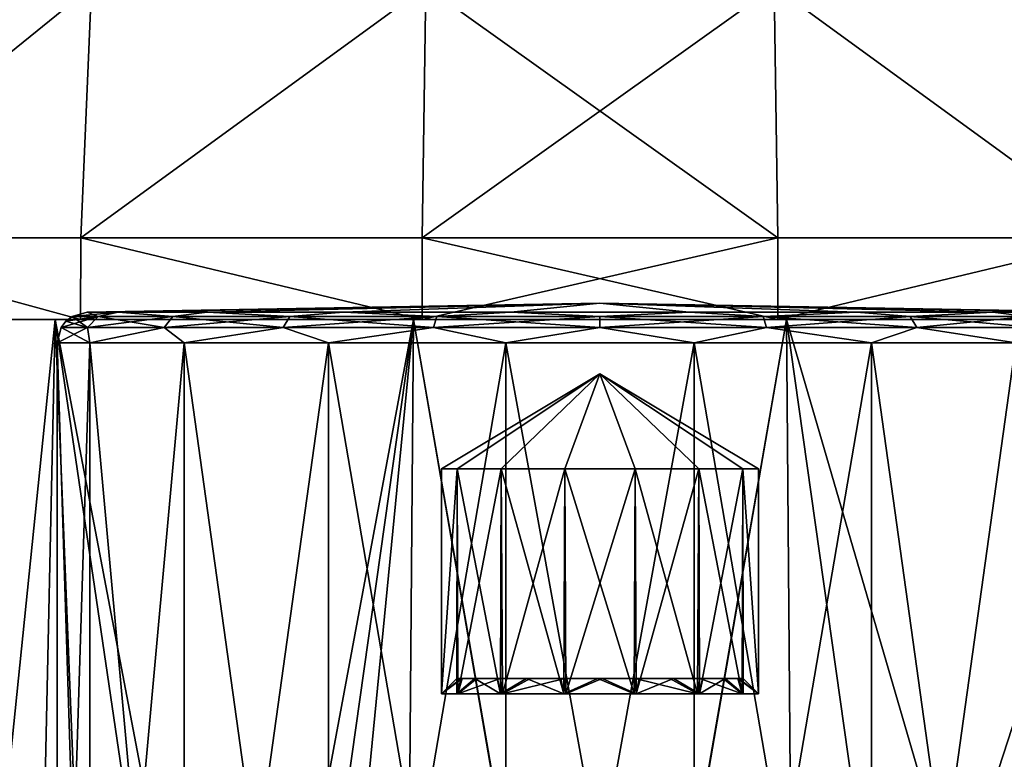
# Model space of a CAD drawing. Header units: millimetres. Extents: x -105 to 105, y -36 to 73.
# Tile 36 of 58: x -10 to 7, y 31 to 43. Entities that reach past the tile are written whole.
import ezdxf

# ---------------------------------------------------------------- set-up
doc = ezdxf.new("R2010")
doc.units = ezdxf.units.MM
doc.header["$LTSCALE"] = 81.481481
for name, color, linetype in [('1', 7, 'CONTINUOUS'), ('171', 7, 'CONTINUOUS'), ('172', 7, 'CONTINUOUS'), ('173', 7, 'CONTINUOUS'), ('174', 7, 'CONTINUOUS'), ('175', 7, 'CONTINUOUS'), ('176', 7, 'CONTINUOUS'), ('2', 7, 'CONTINUOUS'), ('283', 7, 'CONTINUOUS'), ('284', 7, 'CONTINUOUS'), ('285', 7, 'CONTINUOUS'), ('286', 7, 'CONTINUOUS'), ('287', 7, 'CONTINUOUS'), ('288', 7, 'CONTINUOUS'), ('289', 7, 'CONTINUOUS'), ('3', 7, 'CONTINUOUS'), ('80', 7, 'CONTINUOUS'), ('81', 7, 'CONTINUOUS'), ('82', 7, 'CONTINUOUS'), ('83', 7, 'CONTINUOUS')]:
    doc.layers.add(name, color=color, linetype=linetype)

msp = doc.modelspace()

# ---------------------------------------------------------------- linework, layer by layer
at = {"layer": '1', "color": 7, "linetype": 'CONTINUOUS'}
for points in [[(-8.932, 37.797, -63.843), (-14.079, 37.797, -60.535), (-13.425, 37.797, -59.778), (-8.932, 37.797, -63.843)], [(-14.079, 37.797, -28.037), (-8.932, 37.797, -24.729), (-13.425, 37.797, -28.793), (-14.079, 37.797, -28.037)], [(-8.516, 37.797, -62.934), (-8.932, 37.797, -63.843), (-13.425, 37.797, -59.778), (-8.516, 37.797, -62.934)], [(-13.425, 37.797, -28.793), (-8.932, 37.797, -24.729), (-8.516, 37.797, -25.638), (-13.425, 37.797, -28.793)], [(-3.059, 37.797, -65.567), (-8.932, 37.797, -63.843), (-8.516, 37.797, -62.934), (-3.059, 37.797, -65.567)], [(-8.932, 37.797, -24.729), (-3.059, 37.797, -23.005), (-8.516, 37.797, -25.638), (-8.932, 37.797, -24.729)], [(-2.918, 37.797, -64.577), (-3.059, 37.797, -65.567), (-8.516, 37.797, -62.934), (-2.918, 37.797, -64.577)], [(-8.516, 37.797, -25.638), (-3.059, 37.797, -23.005), (-2.918, 37.797, -23.995), (-8.516, 37.797, -25.638)], [(3.059, 37.797, -65.567), (-3.059, 37.797, -65.567), (2.918, 37.797, -64.577), (3.059, 37.797, -65.567)], [(2.918, 37.797, -64.577), (-3.059, 37.797, -65.567), (-2.918, 37.797, -64.577), (2.918, 37.797, -64.577)], [(-3.059, 37.797, -23.005), (3.059, 37.797, -23.005), (-2.918, 37.797, -23.995), (-3.059, 37.797, -23.005)], [(-2.918, 37.797, -23.995), (3.059, 37.797, -23.005), (2.918, 37.797, -23.995), (-2.918, 37.797, -23.995)], [(8.516, 37.797, -62.934), (3.059, 37.797, -65.567), (2.918, 37.797, -64.577), (8.516, 37.797, -62.934)], [(2.918, 37.797, -23.995), (3.059, 37.797, -23.005), (8.516, 37.797, -25.638), (2.918, 37.797, -23.995)], [(8.932, 37.797, -63.843), (3.059, 37.797, -65.567), (8.516, 37.797, -62.934), (8.932, 37.797, -63.843)], [(3.059, 37.797, -23.005), (8.932, 37.797, -24.729), (8.516, 37.797, -25.638), (3.059, 37.797, -23.005)]]:
    msp.add_3dface(points, dxfattribs=at)
at = {"layer": '171', "color": 7, "linetype": 'CONTINUOUS'}
for points in [[(-8.9, 20.408, 3.714), (-8.363, 20.408, 6.758), (-8.9, 37.416, 3.714), (-8.9, 20.408, 3.714)], [(-8.9, 37.416, 3.714), (-8.363, 20.408, 6.758), (-8.363, 37.416, 6.758), (-8.9, 37.416, 3.714)], [(-8.363, 20.408, 6.758), (-6.818, 20.408, 9.435), (-8.363, 37.416, 6.758), (-8.363, 20.408, 6.758)], [(-8.363, 37.416, 6.758), (-6.818, 20.408, 9.435), (-6.818, 37.416, 9.435), (-8.363, 37.416, 6.758)], [(-6.818, 20.408, 9.435), (-4.45, 20.408, 11.422), (-6.818, 37.416, 9.435), (-6.818, 20.408, 9.435)], [(-6.818, 37.416, 9.435), (-4.45, 20.408, 11.422), (-4.45, 37.416, 11.422), (-6.818, 37.416, 9.435)], [(-4.45, 20.408, 11.422), (-1.545, 20.408, 12.479), (-4.45, 37.416, 11.422), (-4.45, 20.408, 11.422)], [(-4.45, 37.416, 11.422), (-1.545, 20.408, 12.479), (-1.545, 37.416, 12.479), (-4.45, 37.416, 11.422)], [(-1.545, 20.408, 12.479), (1.546, 20.408, 12.479), (-1.545, 37.416, 12.479), (-1.545, 20.408, 12.479)], [(-1.545, 37.416, 12.479), (1.546, 20.408, 12.479), (1.546, 37.416, 12.479), (-1.545, 37.416, 12.479)], [(1.546, 20.408, 12.479), (4.45, 20.408, 11.422), (1.546, 37.416, 12.479), (1.546, 20.408, 12.479)], [(1.546, 37.416, 12.479), (4.45, 20.408, 11.422), (4.45, 37.416, 11.422), (1.546, 37.416, 12.479)], [(4.45, 20.408, 11.422), (6.818, 20.408, 9.435), (4.45, 37.416, 11.422), (4.45, 20.408, 11.422)], [(4.45, 37.416, 11.422), (6.818, 20.408, 9.435), (6.818, 37.416, 9.435), (4.45, 37.416, 11.422)]]:
    msp.add_3dface(points, dxfattribs=at)
at = {"layer": '172', "color": 7, "linetype": 'CONTINUOUS'}
for points in [[(-8.363, 20.408, 0.67), (-8.9, 20.408, 3.714), (-8.363, 37.416, 0.67), (-8.363, 20.408, 0.67)], [(-8.9, 20.408, 3.714), (-8.9, 37.416, 3.714), (-8.363, 37.416, 0.67), (-8.9, 20.408, 3.714)], [(-6.818, 20.408, -2.007), (-8.363, 20.408, 0.67), (-6.818, 37.416, -2.007), (-6.818, 20.408, -2.007)], [(-6.818, 37.416, -2.007), (-8.363, 20.408, 0.67), (-8.363, 37.416, 0.67), (-6.818, 37.416, -2.007)], [(-4.45, 20.408, -3.993), (-6.818, 20.408, -2.007), (-4.45, 37.416, -3.993), (-4.45, 20.408, -3.993)], [(-4.45, 37.416, -3.993), (-6.818, 20.408, -2.007), (-6.818, 37.416, -2.007), (-4.45, 37.416, -3.993)], [(-1.546, 20.408, -5.051), (-4.45, 20.408, -3.993), (-1.546, 37.416, -5.051), (-1.546, 20.408, -5.051)], [(-1.546, 37.416, -5.051), (-4.45, 20.408, -3.993), (-4.45, 37.416, -3.993), (-1.546, 37.416, -5.051)], [(1.545, 20.408, -5.051), (-1.546, 20.408, -5.051), (1.545, 37.416, -5.051), (1.545, 20.408, -5.051)], [(1.545, 37.416, -5.051), (-1.546, 20.408, -5.051), (-1.546, 37.416, -5.051), (1.545, 37.416, -5.051)], [(4.45, 20.408, -3.994), (1.545, 20.408, -5.051), (4.45, 37.416, -3.994), (4.45, 20.408, -3.994)], [(4.45, 37.416, -3.994), (1.545, 20.408, -5.051), (1.545, 37.416, -5.051), (4.45, 37.416, -3.994)], [(6.818, 20.408, -2.007), (4.45, 20.408, -3.994), (6.818, 37.416, -2.007), (6.818, 20.408, -2.007)], [(6.818, 37.416, -2.007), (4.45, 20.408, -3.994), (4.45, 37.416, -3.994), (6.818, 37.416, -2.007)]]:
    msp.add_3dface(points, dxfattribs=at)
at = {"layer": '173', "color": 7, "linetype": 'CONTINUOUS'}
for points in [[(-8.402, 37.664, 0.984), (-8.834, 37.664, 3.714), (-8.231, 37.847, 1.04), (-8.402, 37.664, 0.984)], [(-8.231, 37.847, 1.04), (-8.834, 37.664, 3.714), (-8.757, 37.767, 3.714), (-8.231, 37.847, 1.04)], [(-8.655, 37.847, 3.714), (-8.231, 37.847, 1.04), (-8.757, 37.767, 3.714), (-8.655, 37.847, 3.714)], [(-8.231, 37.847, 1.04), (-8.655, 37.847, 3.714), (-7.902, 37.916, 0.838), (-8.231, 37.847, 1.04)], [(-7.902, 37.916, 0.838), (-8.655, 37.847, 3.714), (-8.409, 37.916, 3.714), (-7.902, 37.916, 0.838)], [(-7.147, 37.664, -1.479), (-8.402, 37.664, 0.984), (-7.002, 37.847, -1.373), (-7.147, 37.664, -1.479)], [(-7.002, 37.847, -1.373), (-8.402, 37.664, 0.984), (-8.231, 37.847, 1.04), (-7.002, 37.847, -1.373)], [(-7.002, 37.847, -1.373), (-8.231, 37.847, 1.04), (-7.902, 37.916, 0.838), (-7.002, 37.847, -1.373)], [(-6.441, 37.916, -1.691), (-7.002, 37.847, -1.373), (-7.902, 37.916, 0.838), (-6.441, 37.916, -1.691)], [(-5.193, 37.664, -3.433), (-7.147, 37.664, -1.479), (-5.087, 37.847, -3.288), (-5.193, 37.664, -3.433)], [(-5.087, 37.847, -3.288), (-7.147, 37.664, -1.479), (-7.002, 37.847, -1.373), (-5.087, 37.847, -3.288)], [(-5.087, 37.847, -3.288), (-7.002, 37.847, -1.373), (-6.441, 37.916, -1.691), (-5.087, 37.847, -3.288)], [(-4.204, 37.916, -3.568), (-5.087, 37.847, -3.288), (-6.441, 37.916, -1.691), (-4.204, 37.916, -3.568)], [(-2.73, 37.664, -4.688), (-5.193, 37.664, -3.433), (-2.674, 37.847, -4.517), (-2.73, 37.664, -4.688)], [(-2.674, 37.847, -4.517), (-5.193, 37.664, -3.433), (-5.087, 37.847, -3.288), (-2.674, 37.847, -4.517)], [(-2.674, 37.847, -4.517), (-5.087, 37.847, -3.288), (-4.204, 37.916, -3.568), (-2.674, 37.847, -4.517)], [(-1.46, 37.916, -4.567), (-2.674, 37.847, -4.517), (-4.204, 37.916, -3.568), (-1.46, 37.916, -4.567)], [(0, 37.664, -5.12), (-2.73, 37.664, -4.688), (0, 37.847, -4.941), (0, 37.664, -5.12)], [(0, 37.847, -4.941), (-2.73, 37.664, -4.688), (-2.674, 37.847, -4.517), (0, 37.847, -4.941)], [(0, 37.847, -4.941), (-2.674, 37.847, -4.517), (-1.46, 37.916, -4.567), (0, 37.847, -4.941)], [(1.46, 37.916, -4.567), (0, 37.847, -4.941), (-1.46, 37.916, -4.567), (1.46, 37.916, -4.567)], [(2.674, 37.847, -4.517), (0, 37.847, -4.941), (1.46, 37.916, -4.567), (2.674, 37.847, -4.517)], [(2.73, 37.664, -4.688), (0, 37.664, -5.12), (2.674, 37.847, -4.517), (2.73, 37.664, -4.688)], [(2.674, 37.847, -4.517), (0, 37.664, -5.12), (0, 37.847, -4.941), (2.674, 37.847, -4.517)], [(4.204, 37.916, -3.568), (2.674, 37.847, -4.517), (1.46, 37.916, -4.567), (4.204, 37.916, -3.568)], [(5.087, 37.847, -3.288), (2.674, 37.847, -4.517), (4.204, 37.916, -3.568), (5.087, 37.847, -3.288)], [(5.087, 37.847, -3.288), (2.73, 37.664, -4.688), (2.674, 37.847, -4.517), (5.087, 37.847, -3.288)], [(5.193, 37.664, -3.433), (2.73, 37.664, -4.688), (5.087, 37.847, -3.288), (5.193, 37.664, -3.433)], [(6.441, 37.916, -1.691), (5.087, 37.847, -3.288), (4.204, 37.916, -3.568), (6.441, 37.916, -1.691)], [(7.002, 37.847, -1.373), (5.087, 37.847, -3.288), (6.441, 37.916, -1.691), (7.002, 37.847, -1.373)], [(7.002, 37.847, -1.373), (5.193, 37.664, -3.433), (5.087, 37.847, -3.288), (7.002, 37.847, -1.373)], [(7.147, 37.664, -1.479), (5.193, 37.664, -3.433), (7.002, 37.847, -1.373), (7.147, 37.664, -1.479)], [(7.902, 37.916, 0.838), (7.002, 37.847, -1.373), (6.441, 37.916, -1.691), (7.902, 37.916, 0.838)], [(-8.363, 37.416, 0.67), (-8.9, 37.416, 3.714), (-8.402, 37.664, 0.984), (-8.363, 37.416, 0.67)], [(-8.402, 37.664, 0.984), (-8.9, 37.416, 3.714), (-8.834, 37.664, 3.714), (-8.402, 37.664, 0.984)], [(-7.147, 37.664, -1.479), (-8.363, 37.416, 0.67), (-8.402, 37.664, 0.984), (-7.147, 37.664, -1.479)], [(-6.818, 37.416, -2.007), (-8.363, 37.416, 0.67), (-7.147, 37.664, -1.479), (-6.818, 37.416, -2.007)], [(-5.193, 37.664, -3.433), (-6.818, 37.416, -2.007), (-7.147, 37.664, -1.479), (-5.193, 37.664, -3.433)], [(-4.45, 37.416, -3.993), (-6.818, 37.416, -2.007), (-5.193, 37.664, -3.433), (-4.45, 37.416, -3.993)], [(-2.73, 37.664, -4.688), (-4.45, 37.416, -3.993), (-5.193, 37.664, -3.433), (-2.73, 37.664, -4.688)], [(-1.546, 37.416, -5.051), (-4.45, 37.416, -3.993), (-2.73, 37.664, -4.688), (-1.546, 37.416, -5.051)], [(0, 37.664, -5.12), (-1.546, 37.416, -5.051), (-2.73, 37.664, -4.688), (0, 37.664, -5.12)], [(1.545, 37.416, -5.051), (-1.546, 37.416, -5.051), (0, 37.664, -5.12), (1.545, 37.416, -5.051)], [(2.73, 37.664, -4.688), (1.545, 37.416, -5.051), (0, 37.664, -5.12), (2.73, 37.664, -4.688)], [(4.45, 37.416, -3.994), (1.545, 37.416, -5.051), (2.73, 37.664, -4.688), (4.45, 37.416, -3.994)], [(5.193, 37.664, -3.433), (4.45, 37.416, -3.994), (2.73, 37.664, -4.688), (5.193, 37.664, -3.433)], [(6.818, 37.416, -2.007), (4.45, 37.416, -3.994), (5.193, 37.664, -3.433), (6.818, 37.416, -2.007)], [(7.147, 37.664, -1.479), (6.818, 37.416, -2.007), (5.193, 37.664, -3.433), (7.147, 37.664, -1.479)]]:
    msp.add_3dface(points, dxfattribs=at)
at = {"layer": '174', "color": 7, "linetype": 'CONTINUOUS'}
for points in [[(-8.655, 37.847, 3.714), (-8.757, 37.767, 3.714), (-8.402, 37.664, 6.444), (-8.655, 37.847, 3.714)], [(-8.409, 37.916, 3.714), (-8.655, 37.847, 3.714), (-8.231, 37.847, 6.389), (-8.409, 37.916, 3.714)], [(-8.655, 37.847, 3.714), (-8.402, 37.664, 6.444), (-8.231, 37.847, 6.389), (-8.655, 37.847, 3.714)], [(-8.409, 37.916, 3.714), (-8.231, 37.847, 6.389), (-7.902, 37.916, 6.59), (-8.409, 37.916, 3.714)], [(-8.402, 37.664, 6.444), (-7.147, 37.664, 8.907), (-8.231, 37.847, 6.389), (-8.402, 37.664, 6.444)], [(-8.231, 37.847, 6.389), (-7.002, 37.847, 8.801), (-7.902, 37.916, 6.59), (-8.231, 37.847, 6.389)], [(-8.231, 37.847, 6.389), (-7.147, 37.664, 8.907), (-7.002, 37.847, 8.801), (-8.231, 37.847, 6.389)], [(-7.902, 37.916, 6.59), (-7.002, 37.847, 8.801), (-6.441, 37.916, 9.119), (-7.902, 37.916, 6.59)], [(-7.147, 37.664, 8.907), (-5.193, 37.664, 10.861), (-7.002, 37.847, 8.801), (-7.147, 37.664, 8.907)], [(-7.002, 37.847, 8.801), (-5.087, 37.847, 10.716), (-6.441, 37.916, 9.119), (-7.002, 37.847, 8.801)], [(-7.002, 37.847, 8.801), (-5.193, 37.664, 10.861), (-5.087, 37.847, 10.716), (-7.002, 37.847, 8.801)], [(-6.441, 37.916, 9.119), (-5.087, 37.847, 10.716), (-4.204, 37.916, 10.996), (-6.441, 37.916, 9.119)], [(-5.193, 37.664, 10.861), (-2.73, 37.664, 12.116), (-5.087, 37.847, 10.716), (-5.193, 37.664, 10.861)], [(-5.087, 37.847, 10.716), (-2.674, 37.847, 11.945), (-4.204, 37.916, 10.996), (-5.087, 37.847, 10.716)], [(-5.087, 37.847, 10.716), (-2.73, 37.664, 12.116), (-2.674, 37.847, 11.945), (-5.087, 37.847, 10.716)], [(-4.204, 37.916, 10.996), (-2.674, 37.847, 11.945), (-1.46, 37.916, 11.995), (-4.204, 37.916, 10.996)], [(-2.73, 37.664, 12.116), (0, 37.664, 12.549), (-2.674, 37.847, 11.945), (-2.73, 37.664, 12.116)], [(-2.674, 37.847, 11.945), (0, 37.847, 12.369), (-1.46, 37.916, 11.995), (-2.674, 37.847, 11.945)], [(-2.674, 37.847, 11.945), (0, 37.664, 12.549), (0, 37.847, 12.369), (-2.674, 37.847, 11.945)], [(-1.46, 37.916, 11.995), (0, 37.847, 12.369), (1.46, 37.916, 11.995), (-1.46, 37.916, 11.995)], [(0, 37.847, 12.369), (2.674, 37.847, 11.945), (1.46, 37.916, 11.995), (0, 37.847, 12.369)], [(0, 37.664, 12.549), (2.73, 37.664, 12.116), (0, 37.847, 12.369), (0, 37.664, 12.549)], [(0, 37.847, 12.369), (2.73, 37.664, 12.116), (2.674, 37.847, 11.945), (0, 37.847, 12.369)], [(1.46, 37.916, 11.995), (2.674, 37.847, 11.945), (4.204, 37.916, 10.996), (1.46, 37.916, 11.995)], [(2.674, 37.847, 11.945), (5.087, 37.847, 10.716), (4.204, 37.916, 10.996), (2.674, 37.847, 11.945)], [(2.73, 37.664, 12.116), (5.193, 37.664, 10.861), (2.674, 37.847, 11.945), (2.73, 37.664, 12.116)], [(2.674, 37.847, 11.945), (5.193, 37.664, 10.861), (5.087, 37.847, 10.716), (2.674, 37.847, 11.945)], [(4.204, 37.916, 10.996), (5.087, 37.847, 10.716), (6.441, 37.916, 9.119), (4.204, 37.916, 10.996)], [(5.087, 37.847, 10.716), (7.002, 37.847, 8.801), (6.441, 37.916, 9.119), (5.087, 37.847, 10.716)], [(5.193, 37.664, 10.861), (7.147, 37.664, 8.907), (5.087, 37.847, 10.716), (5.193, 37.664, 10.861)], [(5.087, 37.847, 10.716), (7.147, 37.664, 8.907), (7.002, 37.847, 8.801), (5.087, 37.847, 10.716)], [(6.441, 37.916, 9.119), (7.002, 37.847, 8.801), (7.902, 37.916, 6.59), (6.441, 37.916, 9.119)], [(-8.9, 37.416, 3.714), (-8.363, 37.416, 6.758), (-8.834, 37.664, 3.714), (-8.9, 37.416, 3.714)], [(-8.757, 37.767, 3.714), (-8.834, 37.664, 3.714), (-8.402, 37.664, 6.444), (-8.757, 37.767, 3.714)], [(-8.834, 37.664, 3.714), (-8.363, 37.416, 6.758), (-8.402, 37.664, 6.444), (-8.834, 37.664, 3.714)], [(-8.402, 37.664, 6.444), (-8.363, 37.416, 6.758), (-7.147, 37.664, 8.907), (-8.402, 37.664, 6.444)], [(-8.363, 37.416, 6.758), (-6.818, 37.416, 9.435), (-7.147, 37.664, 8.907), (-8.363, 37.416, 6.758)], [(-7.147, 37.664, 8.907), (-6.818, 37.416, 9.435), (-5.193, 37.664, 10.861), (-7.147, 37.664, 8.907)], [(-6.818, 37.416, 9.435), (-4.45, 37.416, 11.422), (-5.193, 37.664, 10.861), (-6.818, 37.416, 9.435)], [(-5.193, 37.664, 10.861), (-4.45, 37.416, 11.422), (-2.73, 37.664, 12.116), (-5.193, 37.664, 10.861)], [(-4.45, 37.416, 11.422), (-1.545, 37.416, 12.479), (-2.73, 37.664, 12.116), (-4.45, 37.416, 11.422)], [(-2.73, 37.664, 12.116), (-1.545, 37.416, 12.479), (0, 37.664, 12.549), (-2.73, 37.664, 12.116)], [(-1.545, 37.416, 12.479), (1.546, 37.416, 12.479), (0, 37.664, 12.549), (-1.545, 37.416, 12.479)], [(0, 37.664, 12.549), (1.546, 37.416, 12.479), (2.73, 37.664, 12.116), (0, 37.664, 12.549)], [(1.546, 37.416, 12.479), (4.45, 37.416, 11.422), (2.73, 37.664, 12.116), (1.546, 37.416, 12.479)], [(2.73, 37.664, 12.116), (4.45, 37.416, 11.422), (5.193, 37.664, 10.861), (2.73, 37.664, 12.116)], [(4.45, 37.416, 11.422), (6.818, 37.416, 9.435), (5.193, 37.664, 10.861), (4.45, 37.416, 11.422)], [(5.193, 37.664, 10.861), (6.818, 37.416, 9.435), (7.147, 37.664, 8.907), (5.193, 37.664, 10.861)]]:
    msp.add_3dface(points, dxfattribs=at)
at = {"layer": '175', "color": 7, "linetype": 'CONTINUOUS'}
for points in [[(-8.409, 37.916, 3.714), (-7.902, 37.916, 6.59), (0, 38.063, 3.714), (-8.409, 37.916, 3.714)], [(-7.902, 37.916, 6.59), (-6.441, 37.916, 9.119), (0, 38.063, 3.714), (-7.902, 37.916, 6.59)], [(-6.441, 37.916, 9.119), (-4.204, 37.916, 10.996), (0, 38.063, 3.714), (-6.441, 37.916, 9.119)], [(-4.204, 37.916, 10.996), (-1.46, 37.916, 11.995), (0, 38.063, 3.714), (-4.204, 37.916, 10.996)], [(-1.46, 37.916, 11.995), (1.46, 37.916, 11.995), (0, 38.063, 3.714), (-1.46, 37.916, 11.995)], [(7.902, 37.916, 6.59), (8.409, 37.916, 3.714), (0, 38.063, 3.714), (7.902, 37.916, 6.59)], [(1.46, 37.916, 11.995), (4.204, 37.916, 10.996), (0, 38.063, 3.714), (1.46, 37.916, 11.995)], [(4.204, 37.916, 10.996), (6.441, 37.916, 9.119), (0, 38.063, 3.714), (4.204, 37.916, 10.996)], [(6.441, 37.916, 9.119), (7.902, 37.916, 6.59), (0, 38.063, 3.714), (6.441, 37.916, 9.119)]]:
    msp.add_3dface(points, dxfattribs=at)
at = {"layer": '176', "color": 7, "linetype": 'CONTINUOUS'}
for points in [[(-7.902, 37.916, 0.838), (-8.409, 37.916, 3.714), (0, 38.063, 3.714), (-7.902, 37.916, 0.838)], [(-6.441, 37.916, -1.691), (-7.902, 37.916, 0.838), (0, 38.063, 3.714), (-6.441, 37.916, -1.691)], [(-4.204, 37.916, -3.568), (-6.441, 37.916, -1.691), (0, 38.063, 3.714), (-4.204, 37.916, -3.568)], [(-1.46, 37.916, -4.567), (-4.204, 37.916, -3.568), (0, 38.063, 3.714), (-1.46, 37.916, -4.567)], [(1.46, 37.916, -4.567), (-1.46, 37.916, -4.567), (0, 38.063, 3.714), (1.46, 37.916, -4.567)], [(8.409, 37.916, 3.714), (7.902, 37.916, 0.838), (0, 38.063, 3.714), (8.409, 37.916, 3.714)], [(7.902, 37.916, 0.838), (6.441, 37.916, -1.691), (0, 38.063, 3.714), (7.902, 37.916, 0.838)], [(6.441, 37.916, -1.691), (4.204, 37.916, -3.568), (0, 38.063, 3.714), (6.441, 37.916, -1.691)], [(4.204, 37.916, -3.568), (1.46, 37.916, -4.567), (0, 38.063, 3.714), (4.204, 37.916, -3.568)]]:
    msp.add_3dface(points, dxfattribs=at)
at = {"layer": '2', "color": 7, "linetype": 'CONTINUOUS'}
for points in [[(-14.326, 20.185, -60.318), (-14.079, 37.797, -60.535), (-9.317, 20.171, -63.662), (-14.326, 20.185, -60.318)], [(-14.079, 37.797, -60.535), (-8.932, 37.797, -63.843), (-9.317, 20.171, -63.662), (-14.079, 37.797, -60.535)], [(-9.317, 20.171, -63.662), (-8.932, 37.797, -63.843), (-6.335, 20.166, -64.831), (-9.317, 20.171, -63.662)], [(-8.932, 37.797, -63.843), (-3.059, 37.797, -65.567), (-6.335, 20.166, -64.831), (-8.932, 37.797, -63.843)], [(-6.335, 20.166, -64.831), (-3.059, 37.797, -65.567), (-4.779, 20.163, -65.248), (-6.335, 20.166, -64.831)], [(-4.779, 20.163, -65.248), (-3.059, 37.797, -65.567), (-3.201, 20.16, -65.546), (-4.779, 20.163, -65.248)], [(-3.201, 20.16, -65.546), (-3.059, 37.797, -65.567), (0, 20.155, -65.786), (-3.201, 20.16, -65.546)], [(-3.059, 37.797, -65.567), (3.059, 37.797, -65.567), (0, 20.155, -65.786), (-3.059, 37.797, -65.567)], [(0, 20.155, -65.786), (3.059, 37.797, -65.567), (3.201, 20.161, -65.546), (0, 20.155, -65.786)], [(3.059, 37.797, -65.567), (8.932, 37.797, -63.843), (3.201, 20.161, -65.546), (3.059, 37.797, -65.567)], [(3.201, 20.161, -65.546), (8.932, 37.797, -63.843), (4.779, 20.163, -65.248), (3.201, 20.161, -65.546)], [(4.779, 20.163, -65.248), (8.932, 37.797, -63.843), (6.335, 20.166, -64.832), (4.779, 20.163, -65.248)], [(6.335, 20.166, -64.832), (8.932, 37.797, -63.843), (9.317, 20.17, -63.662), (6.335, 20.166, -64.832)]]:
    msp.add_3dface(points, dxfattribs=at)
at = {"layer": '283', "color": 7, "linetype": 'CONTINUOUS'}
for points in [[(-2.261, 31.908, 3.074), (-2.35, 31.908, 3.681), (-2.278, 31.908, 4.29), (-2.261, 31.908, 3.074)], [(-2.051, 31.908, 4.861), (-2.261, 31.908, 3.074), (-2.278, 31.908, 4.29), (-2.051, 31.908, 4.861)], [(-2.018, 31.908, 2.51), (-2.261, 31.908, 3.074), (-2.051, 31.908, 4.861), (-2.018, 31.908, 2.51)], [(-1.638, 31.908, 2.029), (-2.018, 31.908, 2.51), (-2.051, 31.908, 4.861), (-1.638, 31.908, 2.029)], [(-1.685, 31.908, 5.352), (-1.638, 31.908, 2.029), (-2.051, 31.908, 4.861), (-1.685, 31.908, 5.352)], [(-1.147, 31.908, 1.663), (-1.638, 31.908, 2.029), (-1.685, 31.908, 5.352), (-1.147, 31.908, 1.663)], [(-1.204, 31.908, 5.732), (-1.147, 31.908, 1.663), (-1.685, 31.908, 5.352), (-1.204, 31.908, 5.732)], [(-0.576, 31.908, 1.436), (-1.147, 31.908, 1.663), (-1.204, 31.908, 5.732), (-0.576, 31.908, 1.436)], [(-0.64, 31.908, 5.975), (-0.576, 31.908, 1.436), (-1.204, 31.908, 5.732), (-0.64, 31.908, 5.975)], [(0.033, 31.908, 1.364), (-0.576, 31.908, 1.436), (-0.64, 31.908, 5.975), (0.033, 31.908, 1.364)], [(-0.033, 31.908, 6.064), (0.033, 31.908, 1.364), (-0.64, 31.908, 5.975), (-0.033, 31.908, 6.064)], [(0.64, 31.908, 1.453), (0.033, 31.908, 1.364), (-0.033, 31.908, 6.064), (0.64, 31.908, 1.453)], [(0.576, 31.908, 5.992), (0.64, 31.908, 1.453), (-0.033, 31.908, 6.064), (0.576, 31.908, 5.992)], [(1.204, 31.908, 1.696), (0.64, 31.908, 1.453), (0.576, 31.908, 5.992), (1.204, 31.908, 1.696)], [(1.147, 31.908, 5.765), (1.204, 31.908, 1.696), (0.576, 31.908, 5.992), (1.147, 31.908, 5.765)], [(1.685, 31.908, 2.076), (1.204, 31.908, 1.696), (1.147, 31.908, 5.765), (1.685, 31.908, 2.076)], [(1.638, 31.908, 5.399), (1.685, 31.908, 2.076), (1.147, 31.908, 5.765), (1.638, 31.908, 5.399)], [(2.051, 31.908, 2.567), (1.685, 31.908, 2.076), (1.638, 31.908, 5.399), (2.051, 31.908, 2.567)], [(2.018, 31.908, 4.918), (2.051, 31.908, 2.567), (1.638, 31.908, 5.399), (2.018, 31.908, 4.918)], [(2.261, 31.908, 4.354), (2.051, 31.908, 2.567), (2.018, 31.908, 4.918), (2.261, 31.908, 4.354)], [(2.278, 31.908, 3.138), (2.051, 31.908, 2.567), (2.261, 31.908, 4.354), (2.278, 31.908, 3.138)], [(2.35, 31.908, 3.747), (2.278, 31.908, 3.138), (2.261, 31.908, 4.354), (2.35, 31.908, 3.747)]]:
    msp.add_3dface(points, dxfattribs=at)
at = {"layer": '284', "color": 7, "linetype": 'CONTINUOUS'}
for points in [[(-2.35, 31.908, 3.681), (-2.261, 31.908, 3.074), (-2.6, 31.658, 3.678), (-2.35, 31.908, 3.681)], [(-2.6, 31.658, 3.678), (-2.261, 31.908, 3.074), (-2.329, 31.658, 2.558), (-2.6, 31.658, 3.678)], [(-2.261, 31.908, 3.074), (-2.018, 31.908, 2.51), (-2.329, 31.658, 2.558), (-2.261, 31.908, 3.074)], [(-2.018, 31.908, 2.51), (-1.638, 31.908, 2.029), (-2.329, 31.658, 2.558), (-2.018, 31.908, 2.51)], [(-2.329, 31.658, 2.558), (-1.638, 31.908, 2.029), (-1.601, 31.658, 1.665), (-2.329, 31.658, 2.558)], [(-1.638, 31.908, 2.029), (-1.147, 31.908, 1.663), (-1.601, 31.658, 1.665), (-1.638, 31.908, 2.029)], [(-1.147, 31.908, 1.663), (-0.576, 31.908, 1.436), (-1.601, 31.658, 1.665), (-1.147, 31.908, 1.663)], [(-1.601, 31.658, 1.665), (-0.576, 31.908, 1.436), (-0.558, 31.658, 1.175), (-1.601, 31.658, 1.665)], [(-0.576, 31.908, 1.436), (0.033, 31.908, 1.364), (-0.558, 31.658, 1.175), (-0.576, 31.908, 1.436)], [(-0.558, 31.658, 1.175), (0.033, 31.908, 1.364), (0.594, 31.658, 1.183), (-0.558, 31.658, 1.175)], [(0.033, 31.908, 1.364), (0.64, 31.908, 1.453), (0.594, 31.658, 1.183), (0.033, 31.908, 1.364)], [(0.64, 31.908, 1.453), (1.204, 31.908, 1.696), (0.594, 31.658, 1.183), (0.64, 31.908, 1.453)], [(0.594, 31.658, 1.183), (1.204, 31.908, 1.696), (1.629, 31.658, 1.688), (0.594, 31.658, 1.183)], [(1.204, 31.908, 1.696), (1.685, 31.908, 2.076), (1.629, 31.658, 1.688), (1.204, 31.908, 1.696)], [(1.685, 31.908, 2.076), (2.051, 31.908, 2.567), (1.629, 31.658, 1.688), (1.685, 31.908, 2.076)], [(1.629, 31.658, 1.688), (2.051, 31.908, 2.567), (2.345, 31.658, 2.591), (1.629, 31.658, 1.688)], [(2.051, 31.908, 2.567), (2.278, 31.908, 3.138), (2.345, 31.658, 2.591), (2.051, 31.908, 2.567)], [(2.278, 31.908, 3.138), (2.35, 31.908, 3.747), (2.6, 31.658, 3.714), (2.278, 31.908, 3.138)], [(2.345, 31.658, 2.591), (2.278, 31.908, 3.138), (2.6, 31.658, 3.714), (2.345, 31.658, 2.591)], [(2.6, 31.658, 3.714), (2.35, 31.908, 3.747), (2.6, 31.658, 3.732), (2.6, 31.658, 3.714)], [(2.6, 31.658, 3.732), (2.35, 31.908, 3.747), (2.6, 31.658, 3.751), (2.6, 31.658, 3.732)]]:
    msp.add_3dface(points, dxfattribs=at)
at = {"layer": '285', "color": 7, "linetype": 'CONTINUOUS'}
for points in [[(-2.278, 31.908, 4.29), (-2.35, 31.908, 3.681), (-2.6, 31.658, 3.714), (-2.278, 31.908, 4.29)], [(-2.35, 31.908, 3.681), (-2.6, 31.658, 3.678), (-2.6, 31.658, 3.696), (-2.35, 31.908, 3.681)], [(-2.6, 31.658, 3.714), (-2.35, 31.908, 3.681), (-2.6, 31.658, 3.696), (-2.6, 31.658, 3.714)], [(-2.278, 31.908, 4.29), (-2.6, 31.658, 3.714), (-2.345, 31.658, 4.838), (-2.278, 31.908, 4.29)], [(-2.051, 31.908, 4.861), (-2.278, 31.908, 4.29), (-2.345, 31.658, 4.838), (-2.051, 31.908, 4.861)], [(-1.629, 31.658, 5.74), (-2.051, 31.908, 4.861), (-2.345, 31.658, 4.838), (-1.629, 31.658, 5.74)], [(-1.685, 31.908, 5.352), (-2.051, 31.908, 4.861), (-1.629, 31.658, 5.74), (-1.685, 31.908, 5.352)], [(-1.204, 31.908, 5.732), (-1.685, 31.908, 5.352), (-1.629, 31.658, 5.74), (-1.204, 31.908, 5.732)], [(-0.594, 31.658, 6.245), (-1.204, 31.908, 5.732), (-1.629, 31.658, 5.74), (-0.594, 31.658, 6.245)], [(-0.64, 31.908, 5.975), (-1.204, 31.908, 5.732), (-0.594, 31.658, 6.245), (-0.64, 31.908, 5.975)], [(-0.033, 31.908, 6.064), (-0.64, 31.908, 5.975), (-0.594, 31.658, 6.245), (-0.033, 31.908, 6.064)], [(0.558, 31.658, 6.253), (-0.033, 31.908, 6.064), (-0.594, 31.658, 6.245), (0.558, 31.658, 6.253)], [(0.576, 31.908, 5.992), (-0.033, 31.908, 6.064), (0.558, 31.658, 6.253), (0.576, 31.908, 5.992)], [(1.601, 31.658, 5.763), (0.576, 31.908, 5.992), (0.558, 31.658, 6.253), (1.601, 31.658, 5.763)], [(1.147, 31.908, 5.765), (0.576, 31.908, 5.992), (1.601, 31.658, 5.763), (1.147, 31.908, 5.765)], [(1.638, 31.908, 5.399), (1.147, 31.908, 5.765), (1.601, 31.658, 5.763), (1.638, 31.908, 5.399)], [(2.329, 31.658, 4.87), (1.638, 31.908, 5.399), (1.601, 31.658, 5.763), (2.329, 31.658, 4.87)], [(2.018, 31.908, 4.918), (1.638, 31.908, 5.399), (2.329, 31.658, 4.87), (2.018, 31.908, 4.918)], [(2.261, 31.908, 4.354), (2.018, 31.908, 4.918), (2.329, 31.658, 4.87), (2.261, 31.908, 4.354)], [(2.35, 31.908, 3.747), (2.261, 31.908, 4.354), (2.6, 31.658, 3.751), (2.35, 31.908, 3.747)], [(2.6, 31.658, 3.751), (2.261, 31.908, 4.354), (2.329, 31.658, 4.87), (2.6, 31.658, 3.751)]]:
    msp.add_3dface(points, dxfattribs=at)
at = {"layer": '286', "color": 7, "linetype": 'CONTINUOUS'}
for points in [[(-2.6, 31.658, 3.678), (-2.329, 31.658, 2.558), (-2.343, 35.346, 2.586), (-2.6, 31.658, 3.678)], [(-2.6, 31.658, 3.696), (-2.6, 31.658, 3.678), (-2.6, 35.346, 3.714), (-2.6, 31.658, 3.696)], [(-2.6, 35.346, 3.714), (-2.6, 31.658, 3.678), (-2.343, 35.346, 2.586), (-2.6, 35.346, 3.714)], [(-2.6, 31.658, 3.714), (-2.6, 31.658, 3.696), (-2.6, 35.346, 3.714), (-2.6, 31.658, 3.714)], [(-2.343, 35.346, 2.586), (-2.329, 31.658, 2.558), (-1.621, 35.346, 1.681), (-2.343, 35.346, 2.586)], [(-2.329, 31.658, 2.558), (-1.601, 31.658, 1.665), (-1.621, 35.346, 1.681), (-2.329, 31.658, 2.558)], [(-1.621, 35.346, 1.681), (-1.601, 31.658, 1.665), (-0.578, 35.346, 1.179), (-1.621, 35.346, 1.681)], [(-1.601, 31.658, 1.665), (-0.558, 31.658, 1.175), (-0.578, 35.346, 1.179), (-1.601, 31.658, 1.665)], [(-0.578, 35.346, 1.179), (-0.558, 31.658, 1.175), (0.578, 35.346, 1.179), (-0.578, 35.346, 1.179)], [(-0.558, 31.658, 1.175), (0.594, 31.658, 1.183), (0.578, 35.346, 1.179), (-0.558, 31.658, 1.175)], [(0.578, 35.346, 1.179), (0.594, 31.658, 1.183), (1.621, 35.346, 1.681), (0.578, 35.346, 1.179)], [(0.594, 31.658, 1.183), (1.629, 31.658, 1.688), (1.621, 35.346, 1.681), (0.594, 31.658, 1.183)], [(1.621, 35.346, 1.681), (1.629, 31.658, 1.688), (2.343, 35.346, 2.586), (1.621, 35.346, 1.681)], [(1.629, 31.658, 1.688), (2.345, 31.658, 2.591), (2.343, 35.346, 2.586), (1.629, 31.658, 1.688)], [(2.345, 31.658, 2.591), (2.6, 31.658, 3.714), (2.343, 35.346, 2.586), (2.345, 31.658, 2.591)], [(2.343, 35.346, 2.586), (2.6, 31.658, 3.714), (2.6, 35.346, 3.714), (2.343, 35.346, 2.586)]]:
    msp.add_3dface(points, dxfattribs=at)
at = {"layer": '287', "color": 7, "linetype": 'CONTINUOUS'}
for points in [[(-2.345, 31.658, 4.838), (-2.6, 31.658, 3.714), (-2.343, 35.346, 4.842), (-2.345, 31.658, 4.838)], [(-2.6, 31.658, 3.714), (-2.6, 35.346, 3.714), (-2.343, 35.346, 4.842), (-2.6, 31.658, 3.714)], [(-1.629, 31.658, 5.74), (-2.345, 31.658, 4.838), (-2.343, 35.346, 4.842), (-1.629, 31.658, 5.74)], [(-1.621, 35.346, 5.747), (-1.629, 31.658, 5.74), (-2.343, 35.346, 4.842), (-1.621, 35.346, 5.747)], [(-0.594, 31.658, 6.245), (-1.629, 31.658, 5.74), (-1.621, 35.346, 5.747), (-0.594, 31.658, 6.245)], [(-0.578, 35.346, 6.249), (-0.594, 31.658, 6.245), (-1.621, 35.346, 5.747), (-0.578, 35.346, 6.249)], [(0.558, 31.658, 6.253), (-0.594, 31.658, 6.245), (-0.578, 35.346, 6.249), (0.558, 31.658, 6.253)], [(0.578, 35.346, 6.249), (0.558, 31.658, 6.253), (-0.578, 35.346, 6.249), (0.578, 35.346, 6.249)], [(1.601, 31.658, 5.763), (0.558, 31.658, 6.253), (0.578, 35.346, 6.249), (1.601, 31.658, 5.763)], [(1.621, 35.346, 5.747), (1.601, 31.658, 5.763), (0.578, 35.346, 6.249), (1.621, 35.346, 5.747)], [(2.329, 31.658, 4.87), (1.601, 31.658, 5.763), (1.621, 35.346, 5.747), (2.329, 31.658, 4.87)], [(2.343, 35.346, 4.842), (2.329, 31.658, 4.87), (1.621, 35.346, 5.747), (2.343, 35.346, 4.842)], [(2.6, 31.658, 3.751), (2.329, 31.658, 4.87), (2.343, 35.346, 4.842), (2.6, 31.658, 3.751)], [(2.6, 35.346, 3.714), (2.6, 31.658, 3.751), (2.343, 35.346, 4.842), (2.6, 35.346, 3.714)], [(2.6, 31.658, 3.714), (2.6, 31.658, 3.732), (2.6, 35.346, 3.714), (2.6, 31.658, 3.714)], [(2.6, 31.658, 3.732), (2.6, 31.658, 3.751), (2.6, 35.346, 3.714), (2.6, 31.658, 3.732)]]:
    msp.add_3dface(points, dxfattribs=at)
at = {"layer": '288', "color": 7, "linetype": 'CONTINUOUS'}
for points in [[(-2.343, 35.346, 4.842), (-2.6, 35.346, 3.714), (0, 36.908, 3.714), (-2.343, 35.346, 4.842)], [(-1.621, 35.346, 5.747), (-2.343, 35.346, 4.842), (0, 36.908, 3.714), (-1.621, 35.346, 5.747)], [(-0.578, 35.346, 6.249), (-1.621, 35.346, 5.747), (0, 36.908, 3.714), (-0.578, 35.346, 6.249)], [(0.578, 35.346, 6.249), (-0.578, 35.346, 6.249), (0, 36.908, 3.714), (0.578, 35.346, 6.249)], [(2.6, 35.346, 3.714), (2.343, 35.346, 4.842), (0, 36.908, 3.714), (2.6, 35.346, 3.714)], [(2.343, 35.346, 4.842), (1.621, 35.346, 5.747), (0, 36.908, 3.714), (2.343, 35.346, 4.842)], [(1.621, 35.346, 5.747), (0.578, 35.346, 6.249), (0, 36.908, 3.714), (1.621, 35.346, 5.747)]]:
    msp.add_3dface(points, dxfattribs=at)
at = {"layer": '289', "color": 7, "linetype": 'CONTINUOUS'}
for points in [[(-2.6, 35.346, 3.714), (-2.343, 35.346, 2.586), (0, 36.908, 3.714), (-2.6, 35.346, 3.714)], [(-2.343, 35.346, 2.586), (-1.621, 35.346, 1.681), (0, 36.908, 3.714), (-2.343, 35.346, 2.586)], [(-1.621, 35.346, 1.681), (-0.578, 35.346, 1.179), (0, 36.908, 3.714), (-1.621, 35.346, 1.681)], [(-0.578, 35.346, 1.179), (0.578, 35.346, 1.179), (0, 36.908, 3.714), (-0.578, 35.346, 1.179)], [(0.578, 35.346, 1.179), (1.621, 35.346, 1.681), (0, 36.908, 3.714), (0.578, 35.346, 1.179)], [(1.621, 35.346, 1.681), (2.343, 35.346, 2.586), (0, 36.908, 3.714), (1.621, 35.346, 1.681)], [(2.343, 35.346, 2.586), (2.6, 35.346, 3.714), (0, 36.908, 3.714), (2.343, 35.346, 2.586)]]:
    msp.add_3dface(points, dxfattribs=at)
at = {"layer": '3', "color": 7, "linetype": 'CONTINUOUS'}
for points in [[(-8.932, 37.797, -24.729), (-14.079, 37.797, -28.037), (-10.749, 20.094, -25.666), (-8.932, 37.797, -24.729)], [(-8.222, 20.081, -24.42), (-8.932, 37.797, -24.729), (-10.749, 20.094, -25.666), (-8.222, 20.081, -24.42)], [(-3.059, 37.797, -23.005), (-8.932, 37.797, -24.729), (-5.563, 20.071, -23.518), (-3.059, 37.797, -23.005)], [(-5.563, 20.071, -23.518), (-8.932, 37.797, -24.729), (-8.222, 20.081, -24.42), (-5.563, 20.071, -23.518)], [(0, 20.063, -22.786), (-3.059, 37.797, -23.005), (-5.563, 20.071, -23.518), (0, 20.063, -22.786)], [(3.059, 37.797, -23.005), (-3.059, 37.797, -23.005), (0, 20.063, -22.786), (3.059, 37.797, -23.005)], [(3.059, 37.797, -23.005), (0, 20.063, -22.786), (5.562, 20.071, -23.518), (3.059, 37.797, -23.005)], [(8.932, 37.797, -24.729), (3.059, 37.797, -23.005), (8.223, 20.081, -24.42), (8.932, 37.797, -24.729)], [(8.223, 20.081, -24.42), (3.059, 37.797, -23.005), (5.562, 20.071, -23.518), (8.223, 20.081, -24.42)]]:
    msp.add_3dface(points, dxfattribs=at)
at = {"layer": '80', "color": 7, "linetype": 'CONTINUOUS'}
for points in [[(-13.144, 43.257, -59.455), (-8.338, 43.257, -62.543), (-13.424, 39.137, -59.779), (-13.144, 43.257, -59.455)], [(-13.424, 39.137, -59.779), (-8.338, 43.257, -62.543), (-8.515, 39.137, -62.934), (-13.424, 39.137, -59.779)], [(-8.338, 43.257, -62.543), (-2.857, 43.257, -64.153), (-8.515, 39.137, -62.934), (-8.338, 43.257, -62.543)], [(-8.515, 39.137, -62.934), (-2.857, 43.257, -64.153), (-2.917, 39.137, -64.577), (-8.515, 39.137, -62.934)], [(-2.857, 43.257, -64.153), (2.856, 43.257, -64.153), (-2.917, 39.137, -64.577), (-2.857, 43.257, -64.153)], [(-2.917, 39.137, -64.577), (2.856, 43.257, -64.153), (2.917, 39.137, -64.577), (-2.917, 39.137, -64.577)], [(2.856, 43.257, -64.153), (8.338, 43.257, -62.543), (8.515, 39.137, -62.934), (2.856, 43.257, -64.153)], [(2.917, 39.137, -64.577), (2.856, 43.257, -64.153), (8.515, 39.137, -62.934), (2.917, 39.137, -64.577)]]:
    msp.add_3dface(points, dxfattribs=at)
at = {"layer": '81', "color": 7, "linetype": 'CONTINUOUS'}
for points in [[(-8.338, 43.257, -26.028), (-13.144, 43.257, -29.117), (-13.424, 39.137, -28.793), (-8.338, 43.257, -26.028)], [(-8.515, 39.137, -25.638), (-8.338, 43.257, -26.028), (-13.424, 39.137, -28.793), (-8.515, 39.137, -25.638)], [(-2.856, 43.257, -24.419), (-8.338, 43.257, -26.028), (-8.515, 39.137, -25.638), (-2.856, 43.257, -24.419)], [(-2.917, 39.137, -23.994), (-2.856, 43.257, -24.419), (-8.515, 39.137, -25.638), (-2.917, 39.137, -23.994)], [(2.917, 39.137, -23.995), (-2.856, 43.257, -24.419), (-2.917, 39.137, -23.994), (2.917, 39.137, -23.995)], [(2.857, 43.257, -24.419), (-2.856, 43.257, -24.419), (2.917, 39.137, -23.995), (2.857, 43.257, -24.419)], [(8.338, 43.257, -26.029), (2.857, 43.257, -24.419), (8.515, 39.137, -25.638), (8.338, 43.257, -26.029)], [(8.515, 39.137, -25.638), (2.857, 43.257, -24.419), (2.917, 39.137, -23.995), (8.515, 39.137, -25.638)]]:
    msp.add_3dface(points, dxfattribs=at)
at = {"layer": '82', "color": 7, "linetype": 'CONTINUOUS'}
for points in [[(-13.425, 37.797, -28.793), (-8.516, 37.797, -25.638), (-13.424, 39.137, -28.793), (-13.425, 37.797, -28.793)], [(-8.516, 37.797, -25.638), (-8.515, 39.137, -25.638), (-13.424, 39.137, -28.793), (-8.516, 37.797, -25.638)], [(-8.516, 37.797, -25.638), (-2.918, 37.797, -23.995), (-8.515, 39.137, -25.638), (-8.516, 37.797, -25.638)], [(-2.918, 37.797, -23.995), (-2.917, 39.137, -23.994), (-8.515, 39.137, -25.638), (-2.918, 37.797, -23.995)], [(-2.918, 37.797, -23.995), (2.918, 37.797, -23.995), (-2.917, 39.137, -23.994), (-2.918, 37.797, -23.995)], [(2.918, 37.797, -23.995), (2.917, 39.137, -23.995), (-2.917, 39.137, -23.994), (2.918, 37.797, -23.995)], [(2.918, 37.797, -23.995), (8.515, 39.137, -25.638), (2.917, 39.137, -23.995), (2.918, 37.797, -23.995)], [(2.918, 37.797, -23.995), (8.516, 37.797, -25.638), (8.515, 39.137, -25.638), (2.918, 37.797, -23.995)]]:
    msp.add_3dface(points, dxfattribs=at)
at = {"layer": '83', "color": 7, "linetype": 'CONTINUOUS'}
for points in [[(-8.516, 37.797, -62.934), (-13.425, 37.797, -59.778), (-13.424, 39.137, -59.779), (-8.516, 37.797, -62.934)], [(-8.516, 37.797, -62.934), (-13.424, 39.137, -59.779), (-8.515, 39.137, -62.934), (-8.516, 37.797, -62.934)], [(-2.918, 37.797, -64.577), (-8.516, 37.797, -62.934), (-8.515, 39.137, -62.934), (-2.918, 37.797, -64.577)], [(-2.918, 37.797, -64.577), (-8.515, 39.137, -62.934), (-2.917, 39.137, -64.577), (-2.918, 37.797, -64.577)], [(2.918, 37.797, -64.577), (-2.918, 37.797, -64.577), (2.917, 39.137, -64.577), (2.918, 37.797, -64.577)], [(-2.918, 37.797, -64.577), (-2.917, 39.137, -64.577), (2.917, 39.137, -64.577), (-2.918, 37.797, -64.577)], [(2.918, 37.797, -64.577), (2.917, 39.137, -64.577), (8.515, 39.137, -62.934), (2.918, 37.797, -64.577)], [(8.516, 37.797, -62.934), (2.918, 37.797, -64.577), (8.515, 39.137, -62.934), (8.516, 37.797, -62.934)]]:
    msp.add_3dface(points, dxfattribs=at)

doc.saveas('drawing.dxf')
